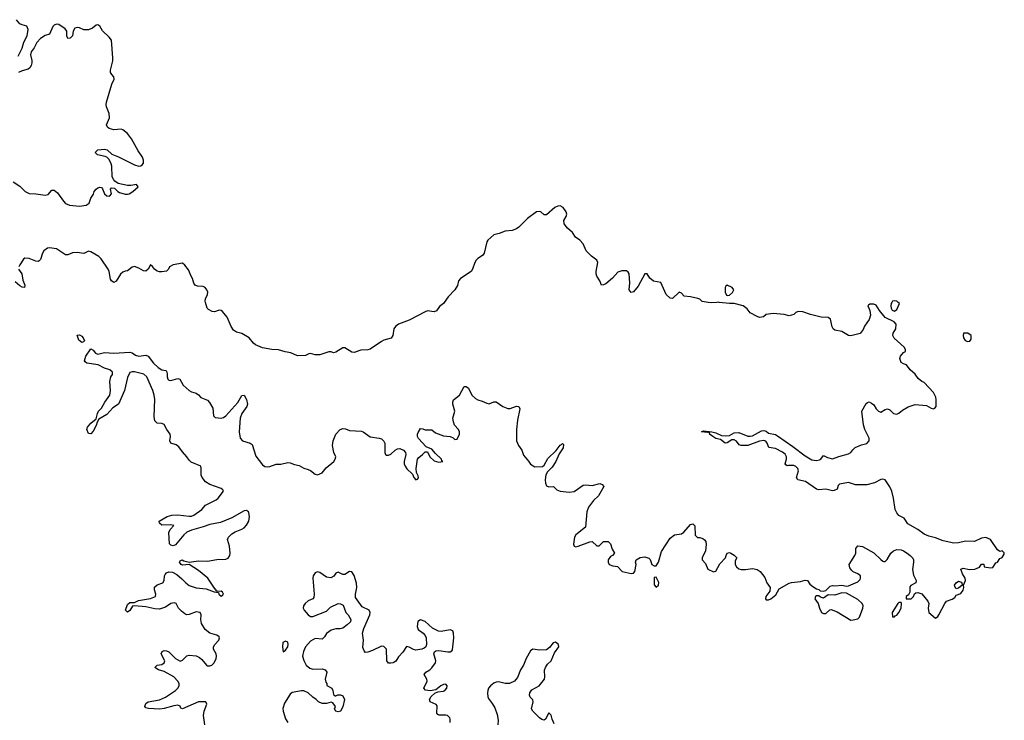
# Model space of a CAD drawing. Header units: inches. Extents: x 2396598 to 2566999, y 262085 to 451979.
# Tile 179 of 256: x 2481309 to 2489910, y 326349 to 332470. Entities that reach past the tile are written whole.
import ezdxf

# ---------------------------------------------------------------- set-up
doc = ezdxf.new("R2010")
doc.units = ezdxf.units.IN
doc.header["$MEASUREMENT"] = 0
doc.layers.add('C4382', color=7, linetype='Continuous')
doc.layers.add('C4383', color=7, linetype='Continuous')

msp = doc.modelspace()

# ---------------------------------------------------------------- linework, layer by layer
at = {"layer": 'C4382', "color": 5, "elevation": 20}
for points in [[(2482925.1, 326310), (2482914.8, 326390), (2482920.4, 326430), (2482942, 326490), (2482934, 326510), (2482870, 326510.8), (2482730, 326449.2), (2482716.4, 326456.4), (2482710, 326473.2), (2482690, 326480.9), (2482656.3, 326476.3), (2482570, 326450.9), (2482533.5, 326446.5), (2482433, 326453), (2482410, 326459.3), (2482402.9, 326470), (2482410, 326496.3), (2482429.7, 326510.3), (2482530, 326526.9), (2482581.6, 326550), (2482668.2, 326610), (2482691.1, 326630), (2482702.6, 326650), (2482702, 326670), (2482691.1, 326690), (2482654.3, 326730), (2482570, 326775.1), (2482522, 326790), (2482489.3, 326810), (2482509, 326830), (2482550, 326837.6), (2482571.8, 326850), (2482576.3, 326870), (2482544.5, 326930), (2482554, 326950), (2482570, 326958), (2482590, 326957.1), (2482610, 326948.2), (2482670.5, 326890), (2482710, 326865.3), (2482730, 326873.4), (2482770, 326912.7), (2482790, 326918.4), (2482850, 326912), (2482878.6, 326898.6), (2482900.8, 326880.8), (2482940.7, 326830), (2482950, 326825.3), (2482970, 326826), (2482987.7, 326832.3), (2483006, 326850), (2483025.2, 326890), (2483029.2, 326910), (2483026, 326930), (2483002.9, 326970), (2483000.7, 326990), (2483011.8, 327010), (2483049.6, 327050), (2483053.6, 327070), (2483050, 327077.2), (2483030, 327093.3), (2482969.6, 327109.6), (2482930, 327142), (2482896, 327196), (2482889.5, 327229.5), (2482893.6, 327270), (2482884, 327290), (2482850, 327295.8), (2482790, 327274), (2482770, 327272), (2482750, 327280.7), (2482722.2, 327302.2), (2482696.2, 327330), (2482674, 327370), (2482656.8, 327376.8), (2482630, 327370.9), (2482582.1, 327337.9), (2482530, 327321.4), (2482490, 327322.6), (2482410, 327339.1), (2482310.4, 327349.6), (2482294.9, 327345.1), (2482270, 327309.3), (2482250, 327293.2), (2482233.2, 327310), (2482250, 327361), (2482270, 327378.8), (2482310, 327378), (2482345.3, 327394.7), (2482450, 327412.1), (2482494, 327430), (2482499.2, 327450), (2482485.7, 327490), (2482487.6, 327512.4), (2482510, 327532.2), (2482559, 327550), (2482569.4, 327570), (2482572.3, 327610), (2482578, 327622), (2482590, 327637.3), (2482610, 327645.5), (2482642, 327642), (2482681.6, 327621.6), (2482725.3, 327585.3), (2482758.7, 327550), (2482790, 327527.3), (2482850, 327505.9), (2482938.2, 327498.2), (2483008.7, 327471.3), (2483044.7, 327464.7), (2483047.3, 327450), (2483070, 327434.8), (2483080.2, 327439.8), (2483089, 327450), (2483079, 327470), (2483070, 327476), (2483034.6, 327474.6), (2483023.1, 327483.1), (2483024, 327490), (2483015.6, 327495.6), (2482951.3, 327590), (2482870, 327658.3), (2482790, 327709.2), (2482730, 327705.2), (2482718, 327710), (2482704, 327730), (2482710, 327742), (2482729.3, 327750.7), (2482742.8, 327742.8), (2482790, 327730.7), (2482870, 327743.1), (2482950, 327738.3), (2483030, 327753.1), (2483110, 327756), (2483130, 327765.3), (2483145.1, 327790), (2483146.6, 327810), (2483141.1, 327870), (2483124.7, 327930), (2483132.1, 327947.9), (2483162, 327978), (2483190, 327996), (2483250, 328019.6), (2483270, 328031.6), (2483290, 328053.1), (2483309.8, 328090), (2483315.8, 328130), (2483310, 328162), (2483306.6, 328170), (2483290, 328181.6), (2483270, 328179.7), (2483161.2, 328118.8), (2483061.7, 328078.3), (2482970, 328059.3), (2482910, 328038.2), (2482808.9, 328011.1), (2482768.1, 327991.9), (2482742, 327970), (2482670, 327882), (2482650, 327874.5), (2482630, 327879.3), (2482617.2, 327890), (2482612.3, 327990), (2482624.1, 328015.9), (2482654, 328050), (2482630, 328057.2), (2482550, 328054), (2482529, 328070), (2482528, 328090), (2482597.2, 328130), (2482638.7, 328141.3), (2482690, 328144.4), (2482790, 328133.2), (2482810, 328133.6), (2482830, 328140.8), (2482898.4, 328190), (2482932, 328230), (2483024.4, 328275.6), (2483041.6, 328290), (2483088.7, 328350), (2483083.1, 328363.1), (2483070, 328375.3), (2482970, 328408.3), (2482932.8, 328432.8), (2482903.1, 328470), (2482894.7, 328490), (2482895.1, 328550), (2482889.6, 328569.6), (2482805.7, 328605.7), (2482790, 328620.9), (2482770, 328652), (2482730, 328694), (2482698.7, 328738.7), (2482674.8, 328754.8), (2482629.3, 328770), (2482620.5, 328790), (2482627.1, 328830), (2482622.6, 328850), (2482593.3, 328890), (2482570, 328933.2), (2482550, 328940.9), (2482510, 328946), (2482490, 328964.5), (2482482.6, 329002.6), (2482488.1, 329151.9), (2482483.8, 329190), (2482471.1, 329231.1), (2482419.1, 329350), (2482393.1, 329373.1), (2482310, 329394), (2482290, 329394.6), (2482270, 329387.1), (2482250, 329343.7), (2482224.2, 329230), (2482172.7, 329110), (2482122.2, 329077.8), (2482070, 329020.5), (2482001.1, 328978.9), (2481985.2, 328954.8), (2481976.7, 328923.3), (2481950, 328876), (2481930, 328852.7), (2481910, 328854), (2481895.6, 328890), (2481900.7, 328910), (2481930, 328945.5), (2481976.5, 328983.5), (2481987.3, 329030), (2481998.4, 329050), (2482023.6, 329076.4), (2482052.8, 329130), (2482095.1, 329190), (2482100.4, 329230), (2482095.1, 329310), (2482105.2, 329350), (2482119, 329370), (2482119, 329390), (2482095.3, 329410), (2482050, 329425.2), (2481993.4, 329453.4), (2481895.3, 329470), (2481880.1, 329480.1), (2481873.2, 329490), (2481885.2, 329530), (2481930, 329594), (2481950, 329582), (2481970, 329556), (2481990, 329547.3), (2482050, 329561.6), (2482130, 329555.5), (2482270, 329565.5), (2482290, 329560.5), (2482320.5, 329540.5), (2482350, 329530.3), (2482410, 329538), (2482430, 329530.4), (2482476.5, 329470), (2482519, 329430), (2482550, 329412.1), (2482584.4, 329404.4), (2482590, 329399.1), (2482597.5, 329377.5), (2482596.9, 329350), (2482601.7, 329330), (2482610, 329321.1), (2482630, 329316.5), (2482690, 329334.4), (2482708.3, 329328.3), (2482736.2, 329276.2), (2482788.4, 329230), (2482810, 329218.3), (2482850, 329206.7), (2482870, 329193), (2482890.8, 329170), (2482950, 329146.8), (2482966.7, 329126.7), (2482995.1, 329075.1), (2483001.3, 329010), (2483015.6, 328995.6), (2483070, 328987.9), (2483090, 328993.7), (2483110, 329008.9), (2483213.4, 329126.6), (2483250, 329187.3), (2483270, 329190.7), (2483290, 329151.3), (2483298.4, 329110), (2483292.4, 329090), (2483250.3, 329030), (2483235.6, 328990), (2483226.9, 328870), (2483234.3, 328814.3), (2483254, 328790), (2483322.8, 328770), (2483338, 328758), (2483370, 328658), (2483430, 328582.4), (2483450, 328566.7), (2483470, 328563.1), (2483493.5, 328566.5), (2483550, 328587.3), (2483590, 328587.3), (2483650, 328602.4), (2483670, 328599.3), (2483710, 328583.8), (2483750, 328576.3), (2483790, 328550.7), (2483830, 328540.7), (2483850, 328530.7), (2483890, 328499.1), (2483910, 328494.9), (2483950, 328510.4), (2483986.4, 328553.6), (2484053.3, 328610), (2484065.6, 328630), (2484069.6, 328650), (2484053.6, 328690), (2484042, 328750), (2484046.6, 328790), (2484071.6, 328848.4), (2484108.7, 328890), (2484130, 328898), (2484155.3, 328895.3), (2484190, 328882), (2484295.9, 328875.9), (2484310, 328870.8), (2484370, 328826.7), (2484450, 328814.9), (2484470, 328808), (2484488.9, 328788.9), (2484498.7, 328770), (2484498, 328690), (2484504, 328670), (2484510, 328664.9), (2484530, 328665.5), (2484550, 328674), (2484589.6, 328710.4), (2484610, 328720.5), (2484630, 328724.9), (2484661, 328710), (2484678.8, 328690), (2484682.8, 328670), (2484668.4, 328610), (2484668.4, 328590), (2484676.3, 328570), (2484690, 328547.3), (2484739.8, 328499.8), (2484751, 328470), (2484770, 328451), (2484784, 328456), (2484791.4, 328468.6), (2484790, 328486), (2484775.5, 328515.5), (2484772, 328550), (2484782.7, 328630), (2484794.5, 328645.5), (2484828.7, 328670), (2484850, 328694), (2484870, 328694), (2484891, 328650), (2484930, 328616.3), (2484970, 328605.5), (2485006, 328610), (2484996.4, 328616.4), (2484994, 328630), (2484940.5, 328680.5), (2484910, 328718), (2484859, 328739), (2484793.2, 328810), (2484784.5, 328830), (2484784.5, 328850), (2484790, 328864.7), (2484810, 328898), (2484830, 328896), (2484850, 328886), (2484910, 328886.8), (2484942, 328862), (2485010, 328833), (2485068.2, 328828.2), (2485095.5, 328815.5), (2485110, 328801), (2485130, 328804.7), (2485149.2, 328850), (2485149.3, 328870), (2485141.2, 328890), (2485108.2, 328928.2), (2485097.7, 328957.7), (2485093.3, 328990), (2485109.6, 329050), (2485093, 329110), (2485091.6, 329130), (2485097.2, 329150), (2485149.8, 329190.2), (2485190, 329264), (2485210, 329265.5), (2485230, 329250.7), (2485259.3, 329190), (2485290, 329162), (2485311, 329150), (2485350, 329138.7), (2485390, 329120.5), (2485410, 329113.4), (2485450, 329130.5), (2485470, 329130.5), (2485530, 329090.5), (2485572.7, 329072.7), (2485593.2, 329073.2), (2485650, 329092.9), (2485670, 329090.4), (2485676.9, 329070), (2485656.8, 328970), (2485647.6, 328890), (2485648.7, 328790), (2485666.4, 328750), (2485694.9, 328710), (2485710, 328666), (2485753.4, 328613.4), (2485770, 328586), (2485810, 328562.8), (2485874.5, 328565.5), (2485890, 328577.1), (2485922.6, 328637.4), (2485995, 328705), (2486030, 328752.6), (2486042.2, 328757.8), (2486050, 328767.7), (2486058.3, 328758.3), (2486055.8, 328730), (2486021.8, 328678.2), (2485991, 328609), (2485958.8, 328561.2), (2485919.7, 328520.3), (2485905.7, 328494.3), (2485899.1, 328450), (2485901.7, 328421.7), (2485910, 328397.1), (2485930, 328390.3), (2485972.2, 328392.2), (2486002.2, 328362.2), (2486030.2, 328350.2), (2486110, 328341), (2486151.3, 328348.7), (2486230, 328404.4), (2486250, 328406.7), (2486310, 328399.5), (2486376.7, 328416.7), (2486398, 328410), (2486410.6, 328390.6), (2486364.6, 328310), (2486321.5, 328270), (2486277, 328210), (2486263.8, 328170), (2486250, 328035.3), (2486168, 327970), (2486154.9, 327950), (2486147.5, 327887.5), (2486150.9, 327870.9), (2486165.5, 327865.5), (2486188, 327870), (2486290, 327907.7), (2486310, 327910.8), (2486350, 327874.8), (2486370, 327874.8), (2486409.1, 327910.9), (2486450.8, 327910.8), (2486470.7, 327890.7), (2486484.1, 327844.1), (2486504.7, 327810), (2486486, 327790), (2486470, 327780.9), (2486449.3, 327750.7), (2486448.1, 327730), (2486459.5, 327710), (2486490, 327698), (2486530, 327693.4), (2486571, 327650), (2486649.5, 327630.5), (2486670, 327634), (2486682, 327650), (2486692.7, 327710), (2486689, 327731), (2486695.3, 327750), (2486730, 327770.8), (2486770, 327777.3), (2486804.5, 327764.5), (2486814.9, 327754.9), (2486832, 327710), (2486850, 327698), (2486870, 327698), (2486890, 327732), (2486915.9, 327824.1), (2486990, 327940.5), (2487030, 327970.4), (2487090, 327977.6), (2487110, 327993), (2487170, 328060.7), (2487190, 328066), (2487207.5, 328047.5), (2487210, 327966.8), (2487230, 327946), (2487250, 327945.5), (2487276.4, 327936.4), (2487290, 327926.8), (2487302, 327910), (2487305.5, 327885.5), (2487299.3, 327830), (2487270.8, 327770), (2487271, 327751), (2487298.5, 327718.5), (2487321, 327670), (2487370, 327647.3), (2487390, 327651), (2487423.7, 327716.3), (2487475.3, 327770), (2487479, 327790), (2487489.2, 327810), (2487510, 327814), (2487522, 327810), (2487550, 327792), (2487572, 327770), (2487558, 327742), (2487559.1, 327710), (2487570.7, 327690), (2487590, 327673.4), (2487610, 327666), (2487650, 327666), (2487710, 327676), (2487750, 327666), (2487776, 327650), (2487817.1, 327597.1), (2487834.8, 327550), (2487866, 327510), (2487862, 327478), (2487826.8, 327430), (2487822.8, 327410), (2487830, 327401), (2487850, 327402.8), (2487870, 327411.3), (2487914.5, 327445.5), (2487943.2, 327496.8), (2488030, 327546.8), (2488050, 327554), (2488130, 327560.7), (2488170, 327574.8), (2488190, 327571.3), (2488210, 327538), (2488238, 327518), (2488270, 327498), (2488290.9, 327490.9), (2488301, 327481), (2488330, 327478), (2488350, 327482), (2488390, 327521), (2488410, 327526), (2488430, 327522.8), (2488490, 327530.8), (2488530, 327520.7), (2488550, 327523), (2488630, 327560.3), (2488650, 327580.7), (2488654.3, 327590), (2488653, 327610), (2488630, 327629.5), (2488590, 327645.1), (2488576.6, 327656.6), (2488560.1, 327680.1), (2488554.5, 327710), (2488605.2, 327790), (2488613.2, 327810), (2488614, 327850), (2488630, 327874.8), (2488670, 327867.3), (2488770, 327812.7), (2488830, 327753.4), (2488850, 327738.8), (2488858, 327738), (2488870, 327737.3), (2488886.2, 327753.8), (2488919.5, 327810), (2488941.2, 327830), (2488970, 327841.6), (2489010, 327837.6), (2489030.6, 327830), (2489060.7, 327810), (2489087.3, 327790), (2489110, 327764.7), (2489116.3, 327750), (2489117.3, 327730), (2489107.1, 327667.1), (2489118, 327618), (2489138.8, 327570), (2489138, 327550), (2489094.4, 327525.6), (2489085.5, 327514.5), (2489086, 327470), (2489074.4, 327445.6), (2489052, 327430), (2489054, 327410), (2489095.3, 327410), (2489117.2, 327430), (2489125.6, 327454.4), (2489136.5, 327463.5), (2489153.2, 327466.8), (2489190, 327452.7), (2489242.8, 327390), (2489251, 327370), (2489244.9, 327330), (2489250.7, 327290), (2489310, 327242), (2489330, 327256), (2489339.3, 327270), (2489389.2, 327370), (2489404, 327390), (2489453.6, 327406.4), (2489476.5, 327423.5), (2489490, 327442), (2489530, 327456), (2489550, 327484.7), (2489556, 327510), (2489554, 327530), (2489571.6, 327570), (2489567, 327590), (2489544.7, 327630), (2489529.5, 327670.5), (2489550, 327678), (2489607.2, 327667.2), (2489651.7, 327668.3), (2489693.6, 327686.4), (2489710, 327712), (2489732, 327712), (2489734, 327690), (2489790, 327681), (2489810, 327684.7), (2489835.3, 327724.7), (2489850, 327732), (2489870, 327762), (2489890, 327771), (2489910, 327802), (2489910, 327812), (2489890, 327829.2), (2489870, 327824), (2489850, 327837.2), (2489790, 327929.4), (2489750, 327945.6), (2489710, 327941.1), (2489650, 327912), (2489570, 327913.5), (2489510, 327898.8), (2489470, 327895.3), (2489376.9, 327916.9), (2489310, 327942), (2489250, 327958), (2489210, 327976.4), (2489155.7, 328015.7), (2489066.9, 328066.9), (2489033.9, 328113.9), (2488990, 328138.7), (2488970, 328162.9), (2488956.8, 328190), (2488942.6, 328290), (2488927.4, 328350), (2488910, 328389.7), (2488869.7, 328449.7), (2488850, 328456.3), (2488830, 328452.8), (2488775.1, 328424.9), (2488710, 328405.7), (2488610, 328406), (2488550, 328425.6), (2488470, 328412.3), (2488459.8, 328400.2), (2488450.6, 328369.4), (2488424, 328356), (2488410, 328355.1), (2488350, 328369.5), (2488290, 328362.9), (2488270, 328369.5), (2488174.6, 328434.6), (2488106.6, 328450), (2488093.6, 328470), (2488111, 328530), (2488106.6, 328550), (2488090, 328565.4), (2488070, 328574.8), (2488023.4, 328576.6), (2488012.9, 328572.9), (2488000.7, 328580.7), (2487996, 328590), (2488008.4, 328630), (2488007.7, 328650), (2487994.3, 328674.3), (2487971.7, 328691.7), (2487910, 328722.7), (2487852, 328732), (2487839.6, 328770), (2487827.7, 328787.7), (2487810, 328793.6), (2487770, 328788.3), (2487670, 328749.6), (2487610, 328749.4), (2487594.5, 328754.5), (2487570, 328787), (2487550, 328799.6), (2487530, 328800.7), (2487490, 328774), (2487470, 328769.4), (2487430, 328802.7), (2487390, 328812.3), (2487364, 328830), (2487335.3, 328850), (2487336.4, 328856.4), (2487327.3, 328867.3), (2487316.9, 328863.1), (2487266, 328870), (2487283.1, 328876.9), (2487354, 328870), (2487390, 328861.6), (2487438, 328838), (2487470, 328833.7), (2487510, 328838.4), (2487550, 328861.3), (2487590, 328864.2), (2487670, 328832), (2487690, 328830.3), (2487710, 328835.3), (2487790, 328877.1), (2487810, 328882), (2487830, 328874.8), (2487850, 328857.3), (2487910, 328847), (2487930, 328835.3), (2488062.1, 328742.1), (2488170, 328659.3), (2488230, 328626), (2488270, 328620.2), (2488295.4, 328624.6), (2488306.6, 328630), (2488330, 328662.8), (2488364.2, 328644.2), (2488410, 328633.8), (2488465.1, 328654.9), (2488550, 328675.8), (2488570, 328688), (2488587.2, 328712.8), (2488608.3, 328731.7), (2488663.5, 328756.5), (2488710, 328766), (2488729.6, 328790), (2488730, 328813.2), (2488691.8, 328890), (2488679.5, 328930), (2488665.2, 329050), (2488703.2, 329116.8), (2488713.6, 329126.4), (2488730, 329130.8), (2488750, 329121), (2488770, 329104.7), (2488791.3, 329070), (2488810, 329051.3), (2488830, 329041), (2488870, 329064.7), (2488890, 329071.3), (2488910, 329062), (2488942, 329030), (2488970, 329022.8), (2488990, 329031), (2489020.5, 329059.5), (2489070, 329087.7), (2489130, 329107.7), (2489230, 329100.7), (2489270, 329076.3), (2489290, 329070.7), (2489303.7, 329076.3), (2489314.5, 329090), (2489315.6, 329150), (2489312.4, 329172.4), (2489292.2, 329212.2), (2489210, 329299), (2489188.7, 329310), (2489156.6, 329336.6), (2489130, 329374), (2489089, 329410), (2489055.3, 329455.3), (2489030, 329462), (2489010, 329475.3), (2489004.8, 329484.8), (2488997.2, 329510), (2489002, 329530), (2489030, 329562), (2489046, 329570), (2489048, 329590), (2489035.3, 329610), (2488946.8, 329686.8), (2488935.3, 329710), (2488939, 329730), (2488961.2, 329770), (2488964, 329810), (2488948.7, 329830), (2488870, 329869.2), (2488819.3, 329930), (2488790, 329977.2), (2488770, 329985.2), (2488736, 329984), (2488722.8, 329977.2), (2488718, 329970), (2488734, 329930), (2488740.5, 329890), (2488728.2, 329850), (2488687.2, 329792.8), (2488677.8, 329762.2), (2488660.9, 329739.1), (2488650, 329729.7), (2488570, 329706.9), (2488550, 329711.6), (2488490, 329746.6), (2488430, 329756.2), (2488416.2, 329770), (2488407.5, 329787.5), (2488392.9, 329852.9), (2488370, 329869.3), (2488310, 329872), (2488215.6, 329895.6), (2488150, 329918.4), (2488110, 329920.9), (2488088.7, 329911.3), (2488070, 329895.1), (2488030, 329882.7), (2487986, 329894), (2487890, 329903.7), (2487830, 329895.1), (2487805.5, 329874.5), (2487770, 329869.6), (2487750, 329876), (2487690, 329909.2), (2487663.7, 329943.7), (2487630, 329969.2), (2487550, 329989.2), (2487510, 329989.3), (2487420.1, 330000)], [(2485017.4, 330000), (2485010.8, 329990), (2484974.6, 329965.4), (2484950, 329926.6), (2484930, 329918.4), (2484870, 329925.1), (2484850, 329919.1), (2484710, 329845.6), (2484617.3, 329810), (2484590.7, 329790), (2484576.3, 329770), (2484567.3, 329710), (2484552.7, 329687.3), (2484490, 329669.3), (2484470, 329659.3), (2484370, 329592.7), (2484350, 329586.6), (2484290, 329581.6), (2484230, 329563.7), (2484210, 329566.6), (2484150, 329602), (2484130, 329602), (2484070, 329564), (2484050, 329559), (2484030, 329568.7), (2484010, 329568.7), (2483930, 329541.2), (2483890, 329541.2), (2483850, 329552.7), (2483834, 329550), (2483804.7, 329535.3), (2483734.6, 329534.6), (2483678.6, 329558.6), (2483627.6, 329567.6), (2483570, 329586.6), (2483510, 329589.6), (2483430, 329602.4), (2483369, 329630), (2483350, 329645.2), (2483312.7, 329690), (2483250, 329729.4), (2483201.2, 329741.2), (2483177.7, 329757.7), (2483156.2, 329790), (2483120.5, 329870), (2483081.4, 329921.4), (2483070, 329929.6), (2483050, 329931.8), (2483010, 329918.4), (2482990, 329919.6), (2482956.9, 329936.9), (2482947, 329950), (2482932.4, 330000)], [(2487398.1, 330000), (2487350, 329995.1), (2487322.4, 330000)], [(2488927.4, 330000), (2488921.7, 329990), (2488918.9, 329970), (2488921.1, 329950), (2488930, 329933.4), (2488950, 329923), (2488970, 329937.3), (2488995.5, 329990), (2488983.2, 330000)], [(2485069.6, 326330), (2485070, 326359), (2485066, 326370), (2485045.2, 326390), (2485030, 326394.5), (2484974.2, 326394.2), (2484960.6, 326400.6), (2484952.9, 326412.9), (2484955.9, 326475.9), (2484947, 326487), (2484895.1, 326510), (2484889.6, 326530), (2484903.7, 326556.3), (2484934.7, 326585.3), (2484962, 326598), (2485010, 326603.1), (2485023.7, 326610), (2485039.6, 326630), (2485042.7, 326650), (2485030, 326665.2), (2485010, 326662), (2484987.3, 326650), (2484943.8, 326616.2), (2484894.4, 326605.6), (2484852.9, 326612.9), (2484839.6, 326630), (2484866.9, 326690), (2484866.3, 326710), (2484842, 326750), (2484857, 326770), (2484890, 326789), (2484910, 326808.9), (2484939.8, 326850), (2484943.9, 326870), (2484927.8, 326930), (2484932.9, 326947.1), (2484943.9, 326956.1), (2484970, 326959.6), (2485050, 326947), (2485070, 326948.4), (2485084.1, 326955.9), (2485090, 326964.7), (2485100.4, 327070), (2485099.6, 327110), (2485092.3, 327130), (2485070, 327138.7), (2484990, 327124.7), (2484967.2, 327127.2), (2484914.3, 327154.3), (2484850, 327212), (2484810, 327226.6), (2484787.3, 327212.7), (2484781.6, 327170), (2484790, 327142.8), (2484833.4, 327110), (2484850.5, 327090), (2484858, 327070), (2484862.8, 327010), (2484856, 326990), (2484841.6, 326978.4), (2484822, 326970), (2484770, 326962.9), (2484750, 326967.3), (2484710, 326989.3), (2484687.1, 326992.9), (2484656.2, 326943.8), (2484617.6, 326902.4), (2484594.1, 326865.9), (2484570, 326851.5), (2484550, 326847.6), (2484530, 326849.5), (2484515.6, 326870), (2484512, 326970), (2484490, 326994.7), (2484470, 326996.3), (2484390, 326958.9), (2484350, 326944.5), (2484330, 326942.7), (2484316.6, 326956.6), (2484306.3, 326986.3), (2484312.1, 327050), (2484303.7, 327110), (2484316.2, 327150), (2484367.6, 327270), (2484369.5, 327290), (2484361.2, 327310), (2484300.1, 327340.1), (2484242.5, 327422.5), (2484240.9, 327450), (2484252.4, 327510), (2484250, 327548), (2484230, 327615.1), (2484210, 327646.6), (2484190, 327649.4), (2484150, 327622.7), (2484130, 327622.7), (2484090, 327642), (2484070, 327633.2), (2484051.7, 327608.3), (2484025.8, 327594.2), (2483990, 327598.3), (2483930, 327639.6), (2483910, 327646.6), (2483890, 327637.2), (2483873, 327610), (2483868.4, 327590), (2483880.7, 327450), (2483877.3, 327422.7), (2483870.7, 327409.3), (2483830, 327392.3), (2483802, 327370), (2483788, 327350), (2483785.5, 327330), (2483794, 327310), (2483830, 327271), (2483850, 327256), (2483870, 327257.3), (2483990, 327304), (2484023.2, 327336.8), (2484090, 327371), (2484110, 327366.8), (2484134, 327354), (2484158, 327290), (2484178, 327270), (2484202, 327230), (2484198, 327210), (2484170, 327182), (2484130, 327155.3), (2484108.9, 327148.9), (2484070, 327148.7), (2484030, 327135.3), (2483990, 327108.7), (2483970, 327078), (2483950, 327058), (2483890, 327064), (2483850, 327041.2), (2483806.4, 326990), (2483788.5, 326950), (2483780.5, 326910), (2483790.5, 326870.5), (2483810.6, 326830.6), (2483844.4, 326804.4), (2483870, 326796.3), (2483950, 326798.8), (2483978, 326790), (2483991.3, 326770), (2483978, 326710), (2483982.8, 326682.8), (2483992, 326670), (2483992.7, 326652.7), (2484036, 326630), (2484044.7, 326610), (2484050, 326574), (2484063.6, 326563.6), (2484070, 326562), (2484088.7, 326571.3), (2484110, 326571.3), (2484130, 326562), (2484144.7, 326530), (2484130, 326466), (2484110, 326428.7), (2484090, 326424), (2484070, 326429), (2484058, 326450), (2484068, 326470), (2484043.1, 326503.1), (2484030, 326508.7), (2483990, 326495.3), (2483950, 326495.3), (2483918, 326510), (2483898, 326530), (2483868, 326550), (2483829.3, 326589.3), (2483790, 326605.2), (2483770, 326606), (2483690, 326592), (2483670, 326577.2), (2483621, 326499), (2483608, 326452), (2483609, 326430), (2483630, 326361), (2483650, 326330.7)], [(2485978.2, 326318.2), (2485958.9, 326358.9), (2485950, 326395.3), (2485930, 326413.2), (2485900.7, 326359.3), (2485890, 326349), (2485870, 326355.1), (2485850, 326369.4), (2485791.5, 326430), (2485779.6, 326450), (2485795.4, 326510), (2485790, 326529), (2485769.3, 326550), (2485760.7, 326570), (2485765.1, 326590), (2485783.5, 326616.5), (2485845.2, 326650), (2485891.8, 326710), (2485895.6, 326730), (2485893.6, 326786.4), (2485900.9, 326810), (2485920.4, 326839.6), (2485951.8, 326870), (2485980.8, 326939.2), (2486018.4, 326990), (2486016.2, 327010), (2485988.7, 327031.3), (2485970, 327026), (2485935.6, 326984.4), (2485910, 326963.7), (2485850, 326962), (2485790, 326971.3), (2485770, 326956.2), (2485733, 326890), (2485710.4, 326829.6), (2485683.8, 326790), (2485656.9, 326723.1), (2485630.3, 326689.7), (2485588.7, 326671.3), (2485550, 326671.3), (2485490, 326685.6), (2485470, 326682.4), (2485450, 326673.3), (2485420.4, 326650), (2485405.3, 326630), (2485398.7, 326610), (2485394, 326590), (2485399.5, 326550), (2485408.5, 326530), (2485436.5, 326496.5), (2485458, 326458), (2485480.8, 326400.8), (2485488.4, 326350), (2485484.1, 326310)]]:
    msp.add_lwpolyline(points, dxfattribs=at)
for points in [[(2481850, 329649.3), (2481825.2, 329670), (2481810, 329714), (2481830, 329718), (2481850, 329706), (2481862.8, 329690), (2481874.4, 329665.6), (2481865.4, 329654.6)], [(2489590, 329732.5), (2489554.4, 329730), (2489551.3, 329710), (2489554.7, 329690), (2489567.7, 329667.7), (2489590, 329657.3), (2489610, 329660.9), (2489620.9, 329679.1), (2489621.1, 329710)], [(2486870, 327599), (2486850, 327598), (2486851.6, 327531.6), (2486870, 327512), (2486888, 327530), (2486891.9, 327551.9)], [(2489490, 327499), (2489477, 327517), (2489474, 327530), (2489488.9, 327551.1), (2489510, 327563.8), (2489535.9, 327555.9), (2489542, 327538), (2489542, 327530), (2489510, 327504)], [(2488490, 327464), (2488430, 327442.7), (2488370, 327444), (2488330, 327415.3), (2488304.7, 327424.7), (2488290, 327438), (2488270, 327438), (2488262, 327430), (2488256, 327410), (2488282.8, 327370), (2488294.8, 327330), (2488314, 327290), (2488330, 327282), (2488350, 327282), (2488384.7, 327315.3), (2488396.9, 327316.9), (2488450, 327296), (2488570, 327224.7), (2488590, 327226), (2488630, 327234.8), (2488645.2, 327250), (2488673.6, 327330), (2488675.6, 327350), (2488669.6, 327370), (2488630, 327403.5), (2488530, 327459.3)], [(2488990, 327379.3), (2488978.8, 327370), (2488930.8, 327290), (2488934, 327254), (2488950, 327252), (2488957.2, 327262.8), (2488970, 327267.3), (2488990, 327290.8), (2489009.3, 327330), (2489013.2, 327370), (2489010, 327378)], [(2483630, 327039.3), (2483608, 327030), (2483603.8, 326990), (2483610, 326946), (2483630, 326962), (2483650, 326992), (2483655.1, 327010), (2483650, 327033.2)]]:
    msp.add_lwpolyline(points, close=True, dxfattribs=at)
at = {"layer": 'C4383', "color": 5, "elevation": 20}
for points in [[(2481296.1, 332150), (2481330, 332221.6), (2481345.8, 332274.2), (2481372.6, 332330), (2481383.8, 332383.8), (2481372.2, 332412.2), (2481330, 332424), (2481310, 332435.1), (2481281.3, 332470)], [(2481252.9, 331052.9), (2481310, 331016.4), (2481354.9, 330970), (2481390, 330952), (2481450, 330948.5), (2481530, 330936.1), (2481555.8, 330944.2), (2481590, 330979.5), (2481610, 330980.3), (2481638.1, 330958.1), (2481690, 330883.7), (2481710, 330863.7), (2481744.7, 330850), (2481830, 330840.2), (2481889, 330850), (2481914.2, 330865.8), (2481929.4, 330910), (2481953.9, 330946.1), (2481960.5, 330970), (2481975.6, 330990), (2481990, 331000.3), (2482010, 331006.4), (2482023, 331003), (2482032.7, 330992.7), (2482049.3, 330949.3), (2482070, 330932.2), (2482090, 330927.6), (2482097.2, 330930), (2482109.4, 330950), (2482101.2, 330990), (2482110, 331001), (2482137.5, 330997.5), (2482166, 330970), (2482181.4, 330961.4), (2482230, 330945), (2482250, 330945), (2482266, 330950), (2482296.2, 330970), (2482342.7, 331010), (2482330, 331029), (2482278.5, 331021.5), (2482250, 331022), (2482170, 331039.3), (2482139.5, 331059.5), (2482129.5, 331069.5), (2482115.9, 331095.9), (2482112.9, 331190), (2482108.6, 331210), (2482090, 331247.3), (2482070, 331267.8), (2482055.4, 331275.4), (2481989.6, 331289.6), (2481969.2, 331310), (2481990, 331333), (2482050, 331340.3), (2482073.2, 331333.2), (2482113.9, 331293.9), (2482172.5, 331272.5), (2482310, 331201.5), (2482350, 331190.3), (2482366.6, 331193.4), (2482379.2, 331200.8), (2482390, 331218), (2482390, 331242), (2482380.4, 331270), (2482343.5, 331323.5), (2482284.5, 331430), (2482250, 331475.1), (2482210, 331508.7), (2482193.6, 331513.6), (2482131.8, 331508.2), (2482090, 331518.9), (2482075.6, 331530), (2482067.3, 331550), (2482093.4, 331613.4), (2482089.7, 331649.7), (2482066.6, 331710), (2482063, 331730), (2482066, 331750), (2482113.6, 331906.4), (2482134.5, 331950), (2482132, 331970), (2482112.7, 331990), (2482102.7, 332010), (2482102, 332030), (2482123.6, 332110), (2482123.3, 332136.7), (2482109.7, 332290), (2482090, 332318.7), (2482031.8, 332371.8), (2482010, 332414.7), (2481990, 332425.1), (2481977.5, 332422.5), (2481944.5, 332395.5), (2481910, 332382.7), (2481870, 332381.2), (2481830, 332398), (2481810, 332400.9), (2481790, 332394.5), (2481776, 332370), (2481771, 332330), (2481750, 332309.2), (2481730, 332306), (2481719.3, 332330), (2481719.3, 332370), (2481705.1, 332390), (2481650, 332427.4), (2481630, 332429.8), (2481610, 332421.1), (2481598.9, 332410), (2481570, 332342.7), (2481530, 332333), (2481490, 332304.4), (2481459.3, 332270), (2481436.4, 332223.6), (2481410, 332189.6), (2481401.8, 332161.8), (2481414.9, 332114.9), (2481414.4, 332094.4), (2481408.9, 332070), (2481397.6, 332050), (2481381.8, 332038.2), (2481330, 332024.2), (2481297.3, 332010)], [(2487322.4, 330000), (2487269.3, 330009.3), (2487248.9, 330028.9), (2487234, 330034), (2487170, 330049.2), (2487113.2, 330053.2), (2487090, 330082), (2487070, 330088.7), (2487010, 330034), (2486990, 330036), (2486955.1, 330070), (2486910, 330174), (2486846.8, 330186.8), (2486812.7, 330212.7), (2486790, 330248.7), (2486770, 330248.7), (2486710, 330142.7), (2486670, 330093.2), (2486650, 330085.2), (2486632.7, 330110), (2486639.1, 330170), (2486632.6, 330250), (2486624.7, 330264.7), (2486610, 330277), (2486570, 330277), (2486534.6, 330265.4), (2486487.4, 330212.6), (2486430, 330162.9), (2486410, 330152.7), (2486390, 330149.5), (2486376.2, 330190), (2486351.5, 330230), (2486345.1, 330250), (2486343.6, 330270), (2486359.7, 330350), (2486351.8, 330370), (2486304.9, 330404.9), (2486258, 330450), (2486231.5, 330511.5), (2486202.7, 330542.7), (2486165.2, 330570), (2486139, 330610), (2486094, 330650), (2486066.3, 330686.3), (2486063.1, 330716.9), (2486082, 330750), (2486088, 330770), (2486082, 330790), (2486055.3, 330830), (2486030, 330844), (2486010, 330841.2), (2485984.7, 330830), (2485910, 330765.2), (2485890, 330764), (2485862, 330790), (2485850, 330795.1), (2485824.7, 330790), (2485745.5, 330734.5), (2485670, 330656), (2485650, 330643.7), (2485610, 330627.3), (2485550, 330623.6), (2485498, 330602), (2485450, 330589.5), (2485397.1, 330542.9), (2485390, 330528), (2485366.8, 330430), (2485350.8, 330410), (2485310, 330384.2), (2485295.8, 330370), (2485283.7, 330350), (2485265.3, 330290), (2485252.7, 330270), (2485158, 330210), (2485142, 330190), (2485131.9, 330148.1), (2485110.4, 330110), (2485050.5, 330050), (2485017.4, 330000)], [(2482932.4, 330000), (2482929.4, 330010), (2482932.3, 330030), (2482949.7, 330070), (2482951.1, 330090), (2482943.5, 330110), (2482930, 330129.6), (2482910, 330138.9), (2482862.3, 330142.3), (2482841.2, 330150), (2482830, 330168.7), (2482818.7, 330210), (2482806, 330230), (2482784.2, 330284.2), (2482750, 330326.6), (2482730, 330342), (2482650, 330327), (2482616, 330310), (2482607.3, 330290), (2482590, 330272.7), (2482550, 330266), (2482530, 330266), (2482510, 330273.3), (2482486.6, 330290), (2482470, 330314), (2482450, 330328), (2482430.7, 330290), (2482410, 330271.8), (2482390, 330274.7), (2482350, 330298.3), (2482310, 330314.5), (2482290, 330306.6), (2482250, 330277), (2482230, 330273.3), (2482210, 330263), (2482190, 330246), (2482150, 330187), (2482130, 330174.5), (2482110, 330189.4), (2482102.6, 330202.6), (2482090.9, 330269.1), (2482082, 330290), (2482020, 330380), (2482000, 330400), (2481930, 330441.6), (2481910, 330447), (2481870, 330428), (2481810, 330435.9), (2481770, 330434.5), (2481730, 330414.5), (2481710, 330417), (2481690, 330427.6), (2481630, 330467.8), (2481570, 330478), (2481550, 330474.7), (2481519.6, 330450), (2481507.6, 330430), (2481490, 330374), (2481478, 330362), (2481470, 330357.6), (2481450, 330359.7), (2481390, 330384.7), (2481354.2, 330385.8), (2481342.3, 330377.7), (2481310, 330329.7), (2481300.6, 330310)], [(2481299.3, 330290), (2481328, 330250), (2481334.9, 330194.9), (2481352.4, 330150), (2481350, 330129.3), (2481330, 330132.7), (2481310, 330144.5), (2481270, 330179.5)], [(2487420.1, 330000), (2487410, 330001.2), (2487398.1, 330000)], [(2488983.2, 330000), (2488970.9, 330010), (2488950, 330013.6), (2488934.4, 330010), (2488930, 330004.5), (2488927.4, 330000)]]:
    msp.add_lwpolyline(points, dxfattribs=at)
msp.add_lwpolyline([(2487490, 330149.6), (2487478, 330142), (2487470.4, 330130), (2487472.4, 330090), (2487484.4, 330064.4), (2487490, 330060.7), (2487510, 330064), (2487534.2, 330085.8), (2487547.6, 330110), (2487533.6, 330130)], close=True, dxfattribs=at)

doc.saveas('drawing.dxf')
